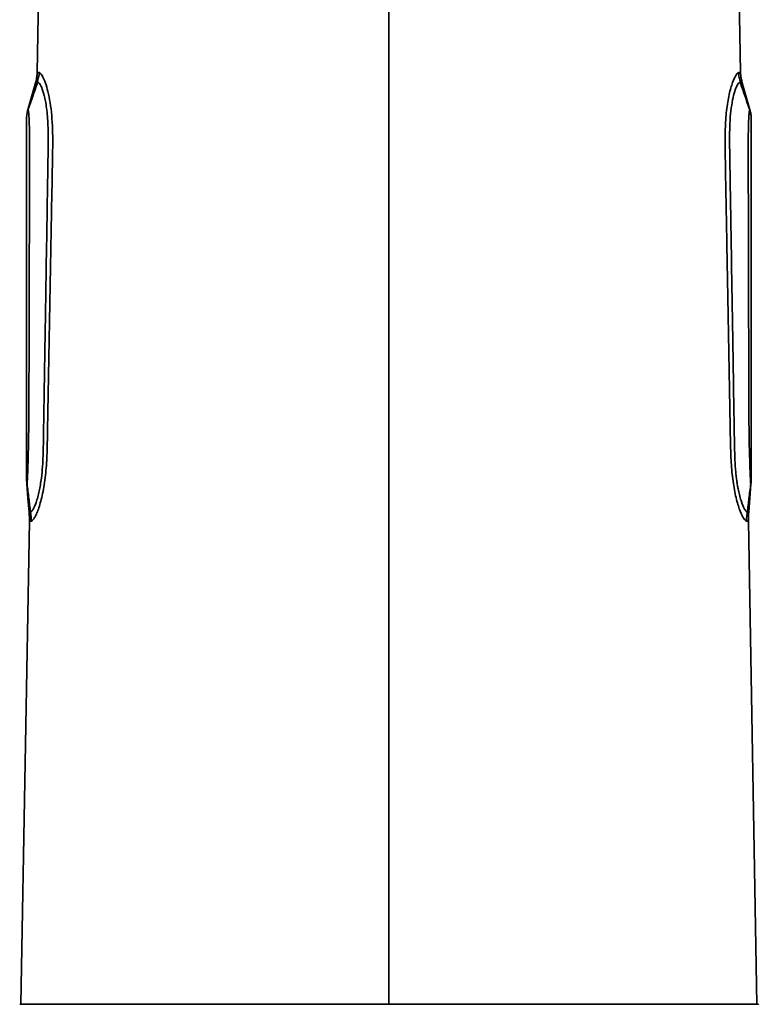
# Model space of a CAD drawing. Header units: millimetres. Extents: x 0 to 840, y -1 to 594.
# Tile 21 of 47: x 209 to 225, y 318 to 339. Entities that reach past the tile are written whole.
import ezdxf

# ---------------------------------------------------------------- set-up
doc = ezdxf.new("R2010")
doc.units = ezdxf.units.MM
doc.layers.get('0').update_dxf_attribs({"lineweight": 18})

msp = doc.modelspace()

# ---------------------------------------------------------------- linework, layer by layer
at = {"color": 8, "linetype": 'Continuous', "lineweight": 35}
for p, q in [((217.3855, 318.4237), (217.3855, 366.6011)), ((224.9258, 338.1407), (224.9354, 338.1407))]:
    msp.add_line(p, q, dxfattribs=at)
at = {"color": 7, "linetype": 'Continuous', "lineweight": 35}
for p, q in [((210.2709, 361.5459), (209.8659, 338.3407)), ((224.9051, 338.3407), (224.5, 361.5459)), ((209.6355, 337.3408), (209.6355, 329.7428)), ((225.1355, 337.3567), (225.1355, 329.7266)), ((225.1274, 329.5433), (225.1263, 329.5431)), ((209.6984, 328.7433), (209.5182, 318.4237)), ((225.2527, 318.4237), (225.0726, 328.7433))]:
    msp.add_line(p, q, dxfattribs=at)
for points in [[(209.6641, 337.5407), (209.7498, 337.8407), (209.8356, 338.1407)], [(225.1069, 337.5407), (225.0211, 337.8407), (224.9354, 338.1407)], [(209.692, 328.9433), (209.6678, 329.2433), (209.6436, 329.5433)], [(225.0789, 328.9433), (225.1032, 329.2433), (225.1274, 329.5433)]]:
    msp.add_lwpolyline(points, dxfattribs=at)
for points, knots in [([(209.8356, 338.1407), (209.8439, 338.1736), (209.8607, 338.2392), (209.8641, 338.3069), (209.8659, 338.3407)], [0, 0, 0, 0, 0.1014383, 0.20279209, 0.20279209, 0.20279209, 0.20279209]), ([(209.8659, 338.3407), (209.8677, 338.3412), (209.8711, 338.3422), (209.8959, 338.3376), (209.9079, 338.3353)], [0, 0, 0, 0, 0.021958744, 0.042529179, 0.042529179, 0.042529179, 0.042529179]), ([(209.9073, 338.3362), (209.9065, 338.3203), (209.9048, 338.2835), (209.8951, 338.236), (209.8829, 338.1884), (209.8724, 338.1531), (209.8678, 338.1378)], [0, 0, 0, 0, 0.04405921, 0.10189735, 0.15931872, 0.20302486, 0.20302486, 0.20302486, 0.20302486]), ([(224.8628, 338.3348), (224.8747, 338.3373), (224.8998, 338.3424), (224.9032, 338.3413), (224.9051, 338.3407)], [0, 0, 0, 0, 0.020387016, 0.042971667, 0.042971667, 0.042971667, 0.042971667]), ([(224.9042, 338.1343), (224.8996, 338.1497), (224.8888, 338.1855), (224.8763, 338.2341), (224.8663, 338.2823), (224.8645, 338.32), (224.8637, 338.3362)], [0, 0, 0, 0, 0.0440436, 0.10207462, 0.16147197, 0.20663577, 0.20663577, 0.20663577, 0.20663577]), ([(224.9354, 338.1407), (224.927, 338.1736), (224.9103, 338.2392), (224.9068, 338.3069), (224.9051, 338.3407)], [0, 0, 0, 0, 0.10143813, 0.20279198, 0.20279198, 0.20279198, 0.20279198]), ([(209.8759, 338.1349), (209.8424, 338.0387), (209.7731, 337.8396), (209.7041, 337.6397), (209.6684, 337.5364)], [0, 0, 0, 0, 0.30596966, 0.63344863, 0.63344863, 0.63344863, 0.63344863]), ([(209.869, 338.1377), (209.8704, 338.1382), (209.8723, 338.1388), (209.8758, 338.1355), (209.8766, 338.1347)], [0, 0, 0, 0, 0.006644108, 0.0087552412, 0.0087552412, 0.0087552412, 0.0087552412]), ([(224.8943, 338.1344), (224.8952, 338.1353), (224.8987, 338.139), (224.9003, 338.1382), (224.9014, 338.1375)], [0, 0, 0, 0, 0.0021609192, 0.008578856, 0.008578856, 0.008578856, 0.008578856]), ([(225.1026, 337.5363), (225.0667, 337.6403), (224.9977, 337.8401), (224.9283, 338.0392), (224.8951, 338.1346)], [0, 0, 0, 0, 0.32957665, 0.63333409, 0.63333409, 0.63333409, 0.63333409]), ([(209.6355, 337.3407), (209.6374, 337.3745), (209.6412, 337.4419), (209.6565, 337.5078), (209.6641, 337.5407)], [0, 0, 0, 0, 0.10116878, 0.2024073, 0.2024073, 0.2024073, 0.2024073]), ([(209.67, 337.5401), (209.6652, 337.5244), (209.6549, 337.4902), (209.6453, 337.4416), (209.6376, 337.3926), (209.6361, 337.357), (209.6355, 337.3407)], [0, 0, 0, 0, 0.04677182, 0.10176722, 0.15659454, 0.20301554, 0.20301554, 0.20301554, 0.20301554]), ([(209.67, 337.5401), (209.6722, 337.5356), (209.6765, 337.5267), (209.6858, 337.444), (209.6947, 337.2856), (209.7006, 337.0568), (209.7027, 336.7416), (209.7007, 336.345), (209.6998, 335.8798), (209.6984, 335.3984), (209.6963, 334.5746), (209.6937, 333.4949), (209.6891, 332.1597), (209.6894, 331.2237), (209.6829, 330.6019), (209.6767, 330.2939), (209.6698, 330.0434), (209.6642, 329.8666), (209.6587, 329.7136), (209.6527, 329.5882), (209.6483, 329.5449), (209.647, 329.5455), (209.6466, 329.5457)], [0, 0, 0, 0, 0.2322079, 0.463673, 0.6945835, 0.925867, 1.157969, 1.5373693, 1.9573399, 2.376931, 2.7962259, 4.1130087, 5.2014599, 6.2897564, 6.5609296, 6.8293629, 7.0954335, 7.2289178, 7.3629231, 7.631443, 7.9022938, 7.9977163, 7.9977163, 7.9977163, 7.9977163]), ([(209.6641, 337.5407), (209.6642, 337.5407), (209.6643, 337.5407), (209.6649, 337.5407), (209.665, 337.5407), (209.665, 337.5407), (209.665, 337.5407), (209.665, 337.5407), (209.665, 337.5407), (209.665, 337.5407), (209.665, 337.5407), (209.6666, 337.5408), (209.6685, 337.5404), (209.67, 337.5401)], [0, 0, 0, 0, 0.0019668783, 0.0023606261, 0.0023822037, 0.0023906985, 0.002391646, 0.0023921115, 0.002392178, 0.0023922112, 0.0023922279, 0.0032121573, 0.0059760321, 0.0059760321, 0.0059760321, 0.0059760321]), ([(225.101, 337.5393), (225.1026, 337.5399), (225.1061, 337.5413), (225.1066, 337.5409), (225.1069, 337.5407)], [0, 0, 0, 0, 0.0027633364, 0.0061751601, 0.0061751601, 0.0061751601, 0.0061751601]), ([(225.1355, 337.3407), (225.1335, 337.3745), (225.1297, 337.4419), (225.1145, 337.5078), (225.1069, 337.5407)], [0, 0, 0, 0, 0.10116284, 0.20240136, 0.20240136, 0.20240136, 0.20240136]), ([(225.124, 329.5456), (225.1238, 329.5455), (225.1225, 329.5453), (225.1182, 329.587), (225.1122, 329.7102), (225.1067, 329.8615), (225.101, 330.0367), (225.0941, 330.2856), (225.0876, 330.5922), (225.0856, 330.7974), (225.0845, 330.9005)], [0, 0, 0, 0, 0.0580941, 0.2762243, 0.4924659, 0.6003587, 0.7078197, 0.9219504, 1.1379168, 1.3561465, 1.3561465, 1.3561465, 1.3561465]), ([(209.9987, 330.5419), (209.9987, 330.5419), (209.9987, 330.5419), (209.9987, 330.5419), (209.9987, 330.5419), (209.9987, 330.5418), (209.9987, 330.5412), (209.9987, 330.5392), (209.9986, 330.5309), (209.9981, 330.4983), (209.9971, 330.426), (209.9953, 330.3022), (209.9909, 330.1289), (209.9799, 329.9078), (209.9545, 329.6464), (209.9162, 329.423), (209.8763, 329.2575), (209.8425, 329.1467), (209.8097, 329.0624), (209.7731, 328.9896), (209.7395, 328.95), (209.7147, 328.9425), (209.7014, 328.9434), (209.695, 328.9432), (209.6926, 328.9433), (209.6921, 328.9433), (209.692, 328.9433), (209.692, 328.9433), (209.692, 328.9433), (209.692, 328.9433), (209.692, 328.9433), (209.692, 328.9433), (209.692, 328.9433), (209.692, 328.9433), (209.692, 328.9433)], [0, 0, 0, 0, 0.0000016, 0.0000048, 0.0000143, 0.0000553, 0.0002148, 0.0008493, 0.0033717, 0.0133571, 0.0525663, 0.1182415, 0.2101336, 0.3282319, 0.4724189, 0.6425402, 0.7376238, 0.8392506, 0.9409028, 1.0360307, 1.2064887, 1.3508808, 1.469051, 1.5609661, 1.6266037, 1.6660044, 1.675861, 1.6783263, 1.6789434, 1.6790973, 1.679136, 1.6791462, 1.6791486, 1.6791494, 1.6791494, 1.6791494, 1.6791494]), ([(225.0789, 328.9433), (225.0783, 328.9433), (225.0768, 328.9434), (225.0619, 328.9426), (225.0387, 328.9458), (225.0159, 328.9694), (225.004, 328.9848), (224.9906, 329.0059), (224.9757, 329.0335), (224.9595, 329.0685), (224.9394, 329.1183), (224.9126, 329.1961), (224.887, 329.2884), (224.8665, 329.3769), (224.853, 329.4421), (224.8384, 329.522), (224.8235, 329.6163), (224.8097, 329.7239), (224.8007, 329.8124), (224.7948, 329.8835), (224.7905, 329.9406), (224.7867, 330.0029), (224.7841, 330.0521), (224.7828, 330.0812), (224.7822, 330.0957), (224.7814, 330.1138), (224.7806, 330.133), (224.7801, 330.1499), (224.7796, 330.1647), (224.7805, 330.1747), (224.7812, 330.1821)], [0, 0, 0, 0, 0.1095762, 0.2560509, 0.4393279, 0.4804274, 0.5230045, 0.5670525, 0.6125799, 0.6595754, 0.7070152, 0.7777603, 0.8717693, 0.9083281, 0.9474806, 0.9892195, 1.0441788, 1.0991312, 1.1540931, 1.1751832, 1.2026724, 1.2365547, 1.2642555, 1.2727914, 1.2777842, 1.2848632, 1.2984003, 1.3049775, 1.3087085, 1.3192243, 1.3192243, 1.3192243, 1.3192243]), ([(209.6435, 329.5433), (209.6413, 329.5767), (209.637, 329.6433), (209.636, 329.71), (209.6355, 329.7433)], [0, 0, 0, 0, 0.10048685, 0.20018973, 0.20018973, 0.20018973, 0.20018973]), ([(225.1274, 329.5433), (225.1296, 329.5767), (225.134, 329.6433), (225.135, 329.71), (225.1355, 329.7433)], [0, 0, 0, 0, 0.10048685, 0.20018973, 0.20018973, 0.20018973, 0.20018973]), ([(209.6372, 329.6682), (209.6378, 329.6477), (209.6389, 329.6033), (209.6442, 329.5658), (209.647, 329.5457)], [0, 0, 0, 0, 0.05673924, 0.12301399, 0.12301399, 0.12301399, 0.12301399]), ([(209.6436, 329.5433), (209.6437, 329.5429), (209.644, 329.5422), (209.646, 329.5446), (209.6469, 329.5456)], [0, 0, 0, 0, 0.002726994, 0.0047299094, 0.0047299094, 0.0047299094, 0.0047299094]), ([(209.6471, 329.5498), (209.6598, 329.4455), (209.6842, 329.2445), (209.7092, 329.0436), (209.7212, 328.947)], [0, 0, 0, 0, 0.31496787, 0.60736172, 0.60736172, 0.60736172, 0.60736172]), ([(225.0501, 328.9493), (225.0619, 329.0446), (225.0867, 329.2447), (225.1111, 329.445), (225.1238, 329.5499)], [0, 0, 0, 0, 0.28811153, 0.60509141, 0.60509141, 0.60509141, 0.60509141]), ([(225.1236, 329.5456), (225.1265, 329.5655), (225.132, 329.6022), (225.1332, 329.6477), (225.1337, 329.6684)], [0, 0, 0, 0, 0.06697956, 0.12335806, 0.12335806, 0.12335806, 0.12335806]), ([(209.6984, 328.7433), (209.6985, 328.7767), (209.6989, 328.8434), (209.6943, 328.91), (209.692, 328.9433)], [0, 0, 0, 0, 0.10009189, 0.20018735, 0.20018735, 0.20018735, 0.20018735]), ([(209.7218, 328.9463), (209.7236, 328.9309), (209.7279, 328.8952), (209.7338, 328.8471), (209.7386, 328.7993), (209.7388, 328.7633), (209.7389, 328.7478)], [0, 0, 0, 0, 0.04269448, 0.09930335, 0.15633553, 0.19942733, 0.19942733, 0.19942733, 0.19942733]), ([(225.032, 328.7478), (225.0321, 328.7636), (225.0324, 328.8005), (225.0374, 328.849), (225.0434, 328.8981), (225.0477, 328.9343), (225.0496, 328.9497)], [0, 0, 0, 0, 0.04417004, 0.1027412, 0.15993813, 0.20291281, 0.20291281, 0.20291281, 0.20291281]), ([(225.0726, 328.7433), (225.0724, 328.7767), (225.0721, 328.8434), (225.0766, 328.91), (225.0789, 328.9433)], [0, 0, 0, 0, 0.10009487, 0.2001874, 0.2001874, 0.2001874, 0.2001874]), ([(209.7408, 328.7508), (209.7293, 328.7477), (209.7035, 328.7409), (209.7002, 328.7424), (209.6984, 328.7433)], [0, 0, 0, 0, 0.019448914, 0.043552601, 0.043552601, 0.043552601, 0.043552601]), ([(225.0726, 328.7433), (225.0708, 328.7427), (225.0675, 328.7416), (225.0428, 328.7467), (225.0311, 328.7492)], [0, 0, 0, 0, 0.02216887, 0.042172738, 0.042172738, 0.042172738, 0.042172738]), ([(213.507, 318.4237), (213.3, 318.4237), (212.8861, 318.4237), (212.3028, 318.4237), (211.7481, 318.4237), (211.2306, 318.4237), (210.7634, 318.4237), (210.3567, 318.4237), (210.0198, 318.4237), (209.7587, 318.4237), (209.5823, 318.4237), (209.4892, 318.4237), (209.4901, 318.4237), (209.4904, 318.4237)], [0, 0, 0, 0, 0.3473716, 0.6947563, 1.0583737, 1.4312198, 1.8117943, 2.1983783, 2.5890756, 2.9818605, 3.3746462, 3.7653425, 4.0165331, 4.0165331, 4.0165331, 4.0165331]), ([(225.2805, 318.4237), (225.283, 318.4237), (225.2927, 318.4237), (225.2272, 318.4237), (225.0886, 318.4237), (224.878, 318.4237), (224.6087, 318.4237), (224.2824, 318.4237), (223.8989, 318.4237), (223.4538, 318.4237), (222.944, 318.4237), (222.3656, 318.4237), (221.726, 318.4237), (221.0317, 318.4237), (220.2917, 318.4237), (219.5169, 318.4237), (218.7193, 318.4237), (217.9118, 318.4237), (217.1073, 318.4237), (216.3181, 318.4237), (215.555, 318.4237), (214.8323, 318.4237), (214.1464, 318.4237), (213.7201, 318.4237), (213.507, 318.4237)], [0, 0, 0, 0, 0.2016482, 0.7684588, 1.3237598, 1.865315, 2.3826641, 2.9000514, 3.4174023, 3.9347901, 4.4763445, 5.0316455, 5.598456, 6.1742166, 6.7561021, 7.3410984, 7.9260954, 8.5079804, 9.0837407, 9.6505513, 10.2058521, 10.7474067, 11.2647663, 11.7821444, 11.7821444, 11.7821444, 11.7821444])]:
    msp.add_open_spline(points, degree=3, knots=knots, dxfattribs=at)
at = {"color": 8, "linetype": 'Continuous', "lineweight": 35}
for points, knots in [([(209.9079, 338.3353), (209.9086, 338.3352), (209.92, 338.3336), (209.9573, 338.2981), (210.013, 338.1926), (210.0687, 338.0367), (210.121, 337.8245), (210.1628, 337.5657), (210.1888, 337.2767), (210.1987, 336.9738), (210.1961, 336.671), (210.1843, 336.0814), (210.1667, 335.0749), (210.1402, 333.6489), (210.1118, 332.0932), (210.0928, 331.056), (210.0833, 330.5375)], [0, 0, 0, 0, 0.0232217, 0.3908057, 0.6664683, 0.9420017, 1.2174601, 1.4929427, 1.7685536, 2.0443594, 2.3203584, 2.5882282, 3.6417181, 5.0463731, 6.4510252, 7.8556718, 7.8556718, 7.8556718, 7.8556718]), ([(225.0311, 328.7492), (225.03, 328.7493), (225.0181, 328.7511), (224.9736, 328.7946), (224.8995, 328.941), (224.8166, 329.1999), (224.7473, 329.5487), (224.7047, 329.9495), (224.6827, 330.5806), (224.6729, 331.4245), (224.6516, 332.4828), (224.6356, 333.3844), (224.6218, 334.1321), (224.6109, 334.7258), (224.6, 335.3195), (224.5892, 335.9135), (224.5781, 336.5147), (224.5685, 337.0604), (224.6011, 337.5298), (224.6591, 337.8814), (224.7348, 338.1421), (224.8055, 338.2893), (224.8495, 338.3329), (224.8617, 338.3347), (224.8628, 338.3348)], [0, 0, 0, 0, 0.0344437, 0.3871801, 0.7393961, 1.0912825, 1.443186, 1.795498, 2.1484266, 3.054629, 3.9541536, 4.8536859, 5.359671, 5.865651, 6.371631, 6.8776161, 7.3836112, 7.9111248, 8.2637265, 8.6159026, 8.9680676, 9.32058, 9.6736319, 9.7079825, 9.7079825, 9.7079825, 9.7079825]), ([(209.8356, 338.1407), (209.8356, 338.1407), (209.8356, 338.1407), (209.8356, 338.1407), (209.8356, 338.1407), (209.8356, 338.1407), (209.8356, 338.1407), (209.8356, 338.1407), (209.8356, 338.1407), (209.8356, 338.1407), (209.8361, 338.1407), (209.8394, 338.1407), (209.8473, 338.1407), (209.8513, 338.1407)], [0, 0, 0, 0, 0.000000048, 0.000000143, 0.000000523, 0.000002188, 0.000008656, 0.000034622, 0.000138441, 0.000553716, 0.002214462, 0.008856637, 0.015744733, 0.015744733, 0.015744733, 0.015744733]), ([(209.8766, 338.1347), (209.8888, 338.1269), (209.9121, 338.1121), (209.9621, 338.0223), (210.0175, 337.8559), (210.0703, 337.579), (210.1011, 337.2028), (210.1015, 336.7646), (210.0915, 336.2844), (210.0837, 335.7595), (210.0728, 335.1015), (210.0607, 334.3568), (210.0479, 333.5681), (210.0366, 332.8715), (210.0267, 332.2669), (210.0187, 331.7757), (210.0124, 331.3883), (210.0077, 331.0954), (210.0041, 330.8782), (210.0017, 330.7274), (210.0001, 330.6335), (209.9993, 330.5778), (209.9989, 330.5519), (209.9988, 330.545), (209.9987, 330.5429), (209.9987, 330.5422), (209.9987, 330.5419)], [0, 0, 0, 0, 0.2908285, 0.559256, 0.8588028, 1.1894344, 1.5517004, 1.9463904, 2.3849891, 2.8670005, 3.3822639, 4.1856167, 4.9049915, 5.5404155, 6.0918723, 6.5593594, 6.8847945, 7.1519191, 7.360736, 7.4791132, 7.5647114, 7.6176744, 7.6315844, 7.6354717, 7.6366597, 7.637342, 7.637342, 7.637342, 7.637342]), ([(224.7812, 330.1821), (224.779, 330.2312), (224.7737, 330.349), (224.7727, 330.5349), (224.7695, 330.7069), (224.767, 330.8667), (224.7618, 331.1825), (224.7508, 331.8612), (224.7291, 333.1951), (224.7089, 334.4405), (224.6929, 335.4221), (224.6863, 335.8266), (224.6799, 336.23), (224.6731, 336.6265), (224.6672, 337.0169), (224.6805, 337.3645), (224.7133, 337.6487), (224.756, 337.8596), (224.8041, 338.0096), (224.8551, 338.1085), (224.8802, 338.1251), (224.8943, 338.1344)], [0, 0, 0, 0, 0.1353735, 0.3250722, 0.5098074, 0.6078917, 0.7639787, 1.3771859, 2.4721982, 4.4275717, 4.7979064, 5.168252, 5.538581, 5.9056435, 6.2578487, 6.6093112, 6.8729496, 7.1364974, 7.4001408, 7.6639893, 7.997016, 7.997016, 7.997016, 7.997016]), ([(225.0845, 330.9005), (225.0825, 331.5778), (225.0783, 332.9321), (225.0748, 334.4219), (225.0724, 335.37), (225.0713, 335.7767), (225.0703, 336.181), (225.0693, 336.5642), (225.0686, 336.8866), (225.072, 337.1307), (225.0774, 337.3054), (225.0847, 337.4324), (225.0928, 337.5154), (225.0988, 337.5394), (225.1007, 337.5394), (225.101, 337.5393)], [0, 0, 0, 0, 1.8647954, 3.7290353, 4.1021305, 4.4754336, 4.8489993, 5.2146768, 5.5324549, 5.7312104, 5.9294814, 6.1275601, 6.3258979, 6.5907861, 6.6411681, 6.6411681, 6.6411681, 6.6411681]), ([(210.0833, 330.5375), (210.0805, 330.392), (210.0749, 330.1013), (210.0463, 329.7417), (210.0079, 329.4762), (209.9723, 329.2936), (209.932, 329.1333), (209.8896, 329), (209.8476, 328.8956), (209.7967, 328.7973), (209.7571, 328.7533), (209.7431, 328.7511), (209.7408, 328.7508)], [0, 0, 0, 0, 0.2992036, 0.5978249, 0.7473583, 0.8968773, 1.0463859, 1.1959033, 1.3454342, 1.4949928, 1.7937473, 1.8514742, 1.8514742, 1.8514742, 1.8514742])]:
    msp.add_open_spline(points, degree=3, knots=knots, dxfattribs=at)

doc.saveas('drawing.dxf')
